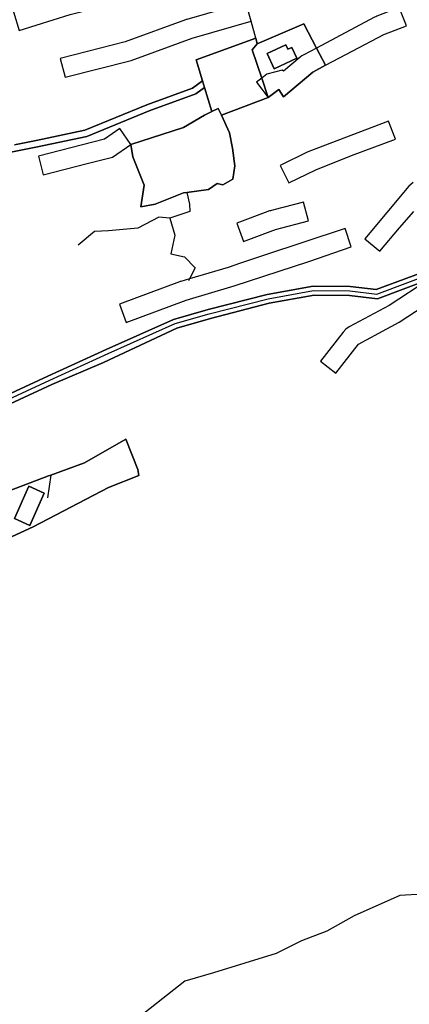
# Model space of a CAD drawing. Extents: x 463979 to 467979, y 555064 to 557157.
# Tile 11 of 82: x 465257 to 465438, y 555297 to 555753. Entities that reach past the tile are written whole.
import ezdxf

# ---------------------------------------------------------------- set-up
doc = ezdxf.new("R2010")
doc.units = 0
doc.header["$MEASUREMENT"] = 0
doc.layers.add('OS MAP', color=7, linetype='Continuous')

msp = doc.modelspace()

# ---------------------------------------------------------------- linework, layer by layer
at = {"layer": 'OS MAP'}
for p, q in [((465366.51, 555744.51), (465364.39, 555752.51)), ((465367.19, 555741.91), (465366.51, 555744.51)), ((465341.91, 555724.78), (465342.35, 555723.33)), ((465342.35, 555723.33), (465342.84, 555721.72)), ((465342.84, 555721.72), (465346.22, 555710.59)), ((465350.71, 555708.92), (465372.34, 555717.08)), ((465271.61, 555542.41), (465270.22, 555531.87))]:
    msp.add_line(p, q, dxfattribs=at)
for points in [[(465257.01, 555748.2), (465280.68, 555755.49), (465300.27, 555760.5), (465315.78, 555764.77), (465331.06, 555771.32), (465348.62, 555777.86), (465371.78, 555786.68), (465383.99, 555791.21), (465380.83, 555799.63), (465327.89, 555779.74), (465327.7, 555779.67), (465327.51, 555779.59), (465312.84, 555773.3), (465278.38, 555764.19), (465278.2, 555764.14), (465278.03, 555764.09), (465254.36, 555756.81), (465257.01, 555748.2)], [(465364.39, 555752.51), (465361.89, 555761.16), (465334.56, 555753.26), (465334.27, 555753.17), (465333.97, 555753.07), (465306.15, 555742.9), (465276.07, 555735.25), (465278.28, 555726.52), (465308.81, 555734.29), (465337.06, 555744.61), (465364.39, 555752.51)], [(465372.34, 555717.08), (465377.21, 555720.87), (465379.38, 555717.46), (465392.92, 555728.91), (465398.81, 555732.07), (465408.46, 555737.24), (465425.77, 555746.33), (465436.21, 555750.36), (465432.96, 555758.75), (465422.53, 555754.72), (465422.03, 555754.52), (465421.55, 555754.28), (465394.62, 555740), (465388.71, 555736.86), (465387.88, 555736.36), (465387.11, 555735.78), (465379.42, 555729.28), (465378.75, 555729.73), (465371.69, 555727.97), (465369.28, 555726.11), (465366.82, 555724.19), (465372.34, 555717.08)], [(465254.82, 555695.26), (465264.93, 555697.22), (465287.43, 555701.94), (465316.09, 555713.75), (465337.32, 555721.49), (465341.91, 555724.78), (465338.94, 555734.52), (465366.51, 555744.51), (465367.19, 555741.91), (465388.72, 555751.16), (465394.62, 555740), (465398.81, 555732.07), (465392.92, 555728.91), (465379.38, 555717.46), (465377.21, 555720.87), (465372.34, 555717.08), (465350.71, 555708.92), (465354.44, 555700.84), (465355.69, 555693.71), (465356.82, 555685.52), (465355.93, 555679.32), (465351.21, 555676.68), (465348.64, 555677.29), (465344.62, 555674.52), (465334.56, 555673.2), (465333.11, 555673.02), (465320.04, 555667.77), (465313.34, 555666.56), (465314.89, 555676.61), (465309.62, 555689.7), (465308.67, 555695.41), (465333.1, 555703.2), (465342.82, 555708.89), (465346.22, 555710.59), (465342.84, 555721.72), (465338.74, 555718.79), (465317.19, 555710.92), (465288.32, 555699.04), (465265.53, 555694.26), (465237.4, 555688.79)], [(465254.82, 555695.26), (465264.93, 555697.22), (465287.43, 555701.94), (465316.09, 555713.75), (465337.32, 555721.49), (465341.91, 555724.78), (465338.94, 555734.52), (465366.51, 555744.51), (465367.19, 555741.91), (465388.72, 555751.16), (465394.62, 555740), (465398.81, 555732.07), (465392.92, 555728.91), (465379.38, 555717.46), (465377.21, 555720.87), (465372.34, 555717.08), (465350.71, 555708.92), (465354.44, 555700.84), (465355.69, 555693.71), (465356.82, 555685.52), (465355.93, 555679.32), (465351.21, 555676.68), (465348.64, 555677.29), (465344.62, 555674.52), (465334.56, 555673.2), (465333.11, 555673.02), (465320.04, 555667.77), (465313.34, 555666.56), (465314.89, 555676.61), (465309.62, 555689.7), (465308.67, 555695.41), (465333.1, 555703.2), (465342.82, 555708.89), (465346.22, 555710.59), (465342.84, 555721.72), (465338.74, 555718.79), (465317.19, 555710.92), (465288.32, 555699.04), (465265.53, 555694.26), (465237.4, 555688.79)], [(465398.81, 555732.07), (465394.62, 555740), (465388.72, 555751.16), (465367.19, 555741.91), (465364.86, 555739.17), (465369.28, 555726.11), (465372.34, 555717.08), (465377.21, 555720.87), (465379.38, 555717.46), (465392.92, 555728.91), (465398.81, 555732.07)], [(465398.81, 555732.07), (465394.62, 555740), (465388.72, 555751.16), (465367.19, 555741.91), (465364.86, 555739.17), (465369.28, 555726.11), (465372.34, 555717.08), (465377.21, 555720.87), (465379.38, 555717.46), (465392.92, 555728.91), (465398.81, 555732.07)], [(465398.81, 555732.07), (465394.62, 555740), (465388.72, 555751.16), (465367.19, 555741.91)], [(465372.34, 555717.08), (465369.28, 555726.11), (465364.86, 555739.17), (465367.19, 555741.91), (465366.51, 555744.51), (465338.94, 555734.52), (465341.91, 555724.78), (465342.35, 555723.33), (465342.84, 555721.72), (465346.22, 555710.59), (465349.13, 555712.05), (465350.71, 555708.92), (465372.34, 555717.08)], [(465366.51, 555744.51), (465338.94, 555734.52), (465341.91, 555724.78)], [(465372.34, 555717.08), (465369.28, 555726.11), (465364.86, 555739.17), (465367.19, 555741.91), (465366.51, 555744.51), (465338.94, 555734.52), (465341.91, 555724.78), (465342.35, 555723.33), (465342.84, 555721.72), (465346.22, 555710.59), (465349.13, 555712.05), (465350.71, 555708.92), (465372.34, 555717.08)], [(465372.34, 555717.08), (465369.28, 555726.11), (465364.86, 555739.17), (465367.19, 555741.91)], [(465375.04, 555730.43), (465371.78, 555737.5), (465380.41, 555741.48), (465381.35, 555739.44), (465383.26, 555740.32), (465385.58, 555735.29), (465375.04, 555730.43)], [(465375.04, 555730.43), (465385.58, 555735.29), (465383.26, 555740.32), (465381.35, 555739.44), (465380.41, 555741.48), (465371.78, 555737.5), (465375.04, 555730.43)], [(465375.04, 555730.43), (465385.58, 555735.29), (465383.26, 555740.32), (465381.35, 555739.44), (465380.41, 555741.48), (465371.78, 555737.5), (465375.04, 555730.43)], [(465237.4, 555688.79), (465265.53, 555694.26), (465288.32, 555699.04), (465317.19, 555710.92), (465338.74, 555718.79), (465342.84, 555721.72), (465342.35, 555723.33), (465341.91, 555724.78), (465337.32, 555721.49), (465316.09, 555713.75), (465287.43, 555701.94), (465264.93, 555697.22), (465254.82, 555695.26)], [(465346.22, 555710.59), (465342.82, 555708.89), (465333.1, 555703.2), (465308.67, 555695.41), (465309.62, 555689.7), (465314.89, 555676.61), (465313.34, 555666.56), (465320.04, 555667.77), (465333.11, 555673.02), (465334.56, 555673.2), (465344.62, 555674.52), (465348.64, 555677.29), (465351.21, 555676.68), (465355.93, 555679.32), (465356.82, 555685.52), (465355.69, 555693.71), (465354.44, 555700.84), (465350.71, 555708.92), (465349.13, 555712.05), (465346.22, 555710.59)], [(465346.22, 555710.59), (465342.82, 555708.89), (465333.1, 555703.2), (465308.67, 555695.41), (465309.62, 555689.7), (465314.89, 555676.61), (465313.34, 555666.56), (465320.04, 555667.77), (465333.11, 555673.02), (465334.56, 555673.2), (465344.62, 555674.52), (465348.64, 555677.29), (465351.21, 555676.68), (465355.93, 555679.32), (465356.82, 555685.52), (465355.69, 555693.71), (465354.44, 555700.84), (465350.71, 555708.92), (465349.13, 555712.05), (465346.22, 555710.59)], [(465350.71, 555708.92), (465349.13, 555712.05), (465346.22, 555710.59)], [(465346.22, 555710.59), (465342.82, 555708.89), (465333.1, 555703.2), (465308.67, 555695.41)], [(465350.71, 555708.92), (465354.44, 555700.84), (465355.69, 555693.71), (465356.82, 555685.52), (465355.93, 555679.32), (465351.21, 555676.68), (465348.64, 555677.29), (465344.62, 555674.52), (465334.56, 555673.2)], [(465381.81, 555677.61), (465394.28, 555683.67), (465410.83, 555690.21), (465431.19, 555697.77), (465427.98, 555706.17), (465391.07, 555692.07), (465390.71, 555691.93), (465390.35, 555691.76), (465377.88, 555685.71), (465381.81, 555677.61)], [(465308.67, 555695.41), (465303.55, 555702.81), (465296.46, 555697.91), (465265.96, 555690.04), (465268.21, 555681.32), (465288.56, 555686.58), (465300.27, 555689.59), (465308.67, 555695.41)], [(465308.67, 555695.41), (465309.62, 555689.7), (465314.89, 555676.61)], [(465334.56, 555673.2), (465333.11, 555673.02), (465320.04, 555667.77), (465313.34, 555666.56), (465314.89, 555676.61)], [(465439.37, 555677.79), (465437.41, 555676.06), (465416.99, 555651.73), (465423.89, 555645.94), (465433.08, 555656.84), (465439.71, 555664.44)], [(465334.56, 555673.2), (465335.87, 555667.82), (465336.06, 555664.42), (465326.76, 555661.25)], [(465374.92, 555665.15), (465373.34, 555664.73), (465372.9, 555664.61), (465372.47, 555664.46), (465372.07, 555664.31), (465357.71, 555658.92), (465360.87, 555650.49), (465374.35, 555655.55), (465375.31, 555655.91), (465375.63, 555656.03), (465390.9, 555660.04), (465388.61, 555668.74), (465374.92, 555665.15)], [(465326.76, 555661.25), (465321.61, 555661.78), (465311.94, 555656.73), (465298.32, 555655.48), (465291.87, 555655.09), (465284.29, 555648.73)], [(465326.76, 555661.25), (465329.13, 555653.48), (465327.16, 555644.71), (465333.47, 555643.35), (465338.45, 555638.25), (465335.93, 555633.24), (465335.45, 555632.31)], [(465370.03, 555643.94), (465359.42, 555640.39), (465353.78, 555638.51), (465335.93, 555633.24), (465331.79, 555632.02), (465331.5, 555631.93), (465331.2, 555631.83), (465303.46, 555621.51), (465306.6, 555613.07), (465334.34, 555623.39), (465356.48, 555629.92), (465391.08, 555641.23), (465410.68, 555648.03), (465407.83, 555656.56), (465370.03, 555643.94)], [(465449.32, 555638.36), (465422.3, 555628.21), (465410.23, 555629.73), (465393.15, 555629.79), (465371.78, 555626.01), (465344.46, 555618.97), (465328.52, 555614.4), (465297.32, 555600.47), (465270.32, 555588.11), (465235.95, 555572.22), (465195.78, 555553.58), (465183.23, 555548.63)], [(465235.95, 555572.22), (465270.32, 555588.11), (465297.32, 555600.47), (465328.52, 555614.4), (465344.46, 555618.97), (465371.78, 555626.01), (465393.15, 555629.79), (465410.23, 555629.73), (465422.3, 555628.21), (465449.32, 555638.36)], [(465235.95, 555572.22), (465270.32, 555588.11), (465297.32, 555600.47), (465328.52, 555614.4), (465344.46, 555618.97), (465371.78, 555626.01), (465393.15, 555629.79), (465410.23, 555629.73), (465422.3, 555628.21), (465449.32, 555638.36)], [(465236.8, 555570.37), (465271.17, 555586.26), (465298.16, 555598.61), (465329.22, 555612.48), (465344.99, 555617), (465372.21, 555624.02), (465393.32, 555627.76), (465410.1, 555627.69), (465422.54, 555626.12), (465450.03, 555636.45)], [(465446.66, 555632.87), (465422.8, 555623.91), (465409.96, 555625.53), (465393.51, 555625.59), (465372.67, 555621.9), (465345.56, 555614.91), (465329.96, 555610.44), (465296.11, 555594.56), (465272.08, 555584.29), (465237.71, 555568.41)], [(465446.66, 555632.87), (465422.8, 555623.91), (465409.96, 555625.53), (465393.51, 555625.59), (465372.67, 555621.9), (465345.56, 555614.91), (465329.96, 555610.44), (465296.11, 555594.56), (465272.08, 555584.29), (465237.71, 555568.41)], [(465237.71, 555568.41), (465272.08, 555584.29), (465296.11, 555594.56), (465329.96, 555610.44), (465345.56, 555614.91), (465372.67, 555621.9), (465393.51, 555625.59), (465409.96, 555625.53), (465422.8, 555623.91), (465446.66, 555632.87)], [(465446.66, 555632.87), (465428.32, 555620.87), (465409.82, 555610.96), (465408.27, 555609.91), (465406.97, 555608.56), (465396.51, 555595.13), (465403.6, 555589.6), (465414.07, 555603.03), (465432.92, 555613.13), (465456.1, 555628.29)], [(465209.4, 555504.15), (465220.57, 555507.32), (465230.07, 555507.79), (465231.54, 555503.92), (465239.75, 555507.64), (465247.62, 555511.2), (465263.56, 555518.43), (465298.45, 555536.6), (465312.42, 555542.25), (465311.99, 555544.95), (465306.41, 555558.94), (465287.3, 555548.08), (465271.61, 555542.41), (465270.65, 555542.06), (465242.51, 555531.46), (465211.84, 555518.04), (465208.14, 555516.08), (465208.28, 555513.19), (465208.37, 555511.4), (465209.4, 555504.15)], [(465209.4, 555504.15), (465220.57, 555507.32), (465230.07, 555507.79), (465231.54, 555503.92), (465239.75, 555507.64), (465247.62, 555511.2), (465263.56, 555518.43), (465298.45, 555536.6), (465312.42, 555542.25), (465311.99, 555544.95), (465306.41, 555558.94), (465287.3, 555548.08), (465271.61, 555542.41), (465270.65, 555542.06), (465242.51, 555531.46), (465211.84, 555518.04), (465208.14, 555516.08), (465208.28, 555513.19), (465208.37, 555511.4), (465209.4, 555504.15)], [(465242.51, 555531.46), (465270.65, 555542.06), (465271.61, 555542.41), (465287.3, 555548.08), (465306.41, 555558.94), (465311.99, 555544.95), (465312.42, 555542.25), (465298.45, 555536.6), (465263.56, 555518.43), (465247.62, 555511.2)], [(465242.51, 555531.46), (465270.65, 555542.06), (465271.61, 555542.41), (465287.3, 555548.08), (465306.41, 555558.94), (465311.99, 555544.95), (465312.42, 555542.25), (465298.45, 555536.6), (465263.56, 555518.43), (465247.62, 555511.2)], [(465271.61, 555542.41), (465287.3, 555548.08), (465306.41, 555558.94), (465311.99, 555544.95), (465312.42, 555542.25), (465298.45, 555536.6), (465263.56, 555518.43), (465247.62, 555511.2)], [(465209.4, 555504.15), (465208.37, 555511.4), (465208.28, 555513.19), (465208.14, 555516.08), (465211.84, 555518.04), (465242.51, 555531.46), (465270.65, 555542.06), (465271.61, 555542.41)], [(465261.43, 555537.26), (465268.59, 555534.09), (465261.96, 555519.12), (465254.8, 555522.29), (465261.43, 555537.26)], [(465261.43, 555537.26), (465254.8, 555522.29), (465261.96, 555519.12), (465268.59, 555534.09), (465261.43, 555537.26)], [(465261.43, 555537.26), (465254.8, 555522.29), (465261.96, 555519.12), (465268.59, 555534.09), (465261.43, 555537.26)], [(465443.9, 555348.51), (465433.24, 555347.79), (465412.11, 555338.46), (465399.38, 555331.39), (465387.67, 555326.86), (465375.96, 555321.06), (465346.95, 555312.01), (465333.72, 555308.25), (465307.47, 555287.5)]]:
    msp.add_lwpolyline(points, dxfattribs=at)

doc.saveas('drawing.dxf')
